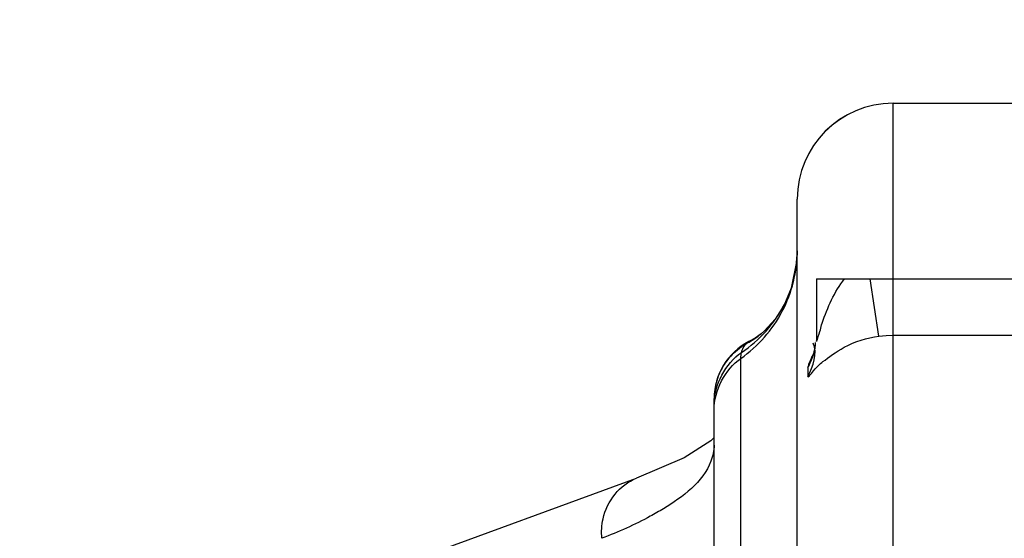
# Model space of a CAD drawing. Header units: millimetres. Extents: x 0 to 11890, y 0 to 8410.
# Tile 69 of 190: x 3524 to 3678, y 7005 to 7087. Entities that reach past the tile are written whole.
import ezdxf

# ---------------------------------------------------------------- set-up
doc = ezdxf.new("R2010")
doc.units = ezdxf.units.MM
doc.header["$LTSCALE"] = 653.95
doc.layers.get('0').update_dxf_attribs({"linetype": 'CONTINUOUS'})
doc.layers.add('304103000077DXF_CONTINUOUS_LINE', color=7, linetype='CONTINUOUS')
doc.layers.add('304199000001_DXF_DIMENSION', color=7, linetype='CONTINUOUS')
doc.styles.get("Standard").update_dxf_attribs({"font": 'txt', "width": 0.7})
doc.dimstyles.new('DIMSTYLE_1', dxfattribs={"dimtxt": 100, "dimasz": 60, "dimexe": 5, "dimexo": 0.2, "dimgap": 2.5, "dimtad": 1, "dimdsep": 46, "dimtxsty": 'Standard', "dimblk": '_FILLED', "dimblk1": '_FILLED', "dimblk2": '_FILLED', "dimcen": 0.09, "dimclrt": 5, "dimazin": 2, "dimtp": 0.01, "dimtm": 0.01, "dimtfac": 1, "dimtofl": 0, "dimtmove": 0, "dimatfit": 3, "dimldrblk": '_FILLED', "dimfxl": 0, "dimtolj": 1, "dimarcsym": 0})

# ---------------------------------------------------------------- blocks, each defined once
blk = doc.blocks.new('_FILLED')
at = {"color": 0, "linetype": 'ByBlock'}
blk.add_solid([(0, 0), (-1, 0.1667), (-1, -0.1667)], dxfattribs=at)
blk = doc.blocks.new('*D33')
at = {"layer": '304199000001_DXF_DIMENSION', "color": 2, "linetype": 'Continuous'}
for p, q in [((3134.92, 5656.09), (3134.92, 6169.54)), ((3134.92, 6119.54), (3427.42, 6119.54)), ((3719.92, 6119.54), (3427.42, 6119.54))]:
    blk.add_line(p, q, dxfattribs=at)
at = {"layer": '304199000001_DXF_DIMENSION', "color": 2, "linetype": 'Continuous', "xscale": 60, "yscale": 60, "zscale": 60, "rotation": 180}
blk.add_blockref('_FILLED', (3134.92, 6119.54), dxfattribs=at)
at = {"layer": '304199000001_DXF_DIMENSION', "color": 2, "linetype": 'Continuous', "xscale": 60, "yscale": 60, "zscale": 60}
blk.add_blockref('_FILLED', (3719.92, 6119.54), dxfattribs=at)

msp = doc.modelspace()

# ---------------------------------------------------------------- linework, layer by layer
at = {"layer": '304103000077DXF_CONTINUOUS_LINE', "color": 9, "linetype": 'Continuous'}
for p, q in [((3660.418, 7056.232), (3660.418, 7073.571)), ((3660.418, 7073.553), (3779.418, 7073.553)), ((3660.418, 7046.091), (3660.418, 7056.232)), ((3658.199, 7037.104), (3656.846, 7046.091)), ((3660.418, 7037.271), (3660.418, 7046.091)), ((3637.398, 7035.914), (3637.857, 7036.253)), ((3660.418, 7002.091), (3660.415, 7037.271)), ((3660.415, 7037.271), (3779.421, 7037.271)), ((3636.611, 6952.843), (3636.611, 7033.643)), ((3647.085, 7032.2), (3647.085, 7030.82))]:
    msp.add_line(p, q, dxfattribs=at)
at = {"layer": '304103000077DXF_CONTINUOUS_LINE', "color": 7, "linetype": 'Continuous'}
for p, q in [((3660.418, 7073.571), (3779.418, 7073.571)), ((3645.418, 6954.552), (3645.418, 7058.571)), ((3648.418, 7046.091), (3648.418, 7036.297)), ((3648.418, 7046.091), (3791.418, 7046.091)), ((3643.415, 7042.087), (3643.423, 7042.103)), ((3639.756, 7037.468), (3639.765, 7037.475)), ((3647.948, 7034.403), (3647.804, 7033.965)), ((3648.238, 7035.627), (3647.948, 7034.403)), ((3632.418, 6950.149), (3632.418, 7027.353)), ((3631.892, 7020.747), (3627.728, 7018.091)), ((3632.418, 7021.264), (3631.892, 7020.747)), ((3627.728, 7018.091), (3620.265, 7014.875)), ((3569.019, 6996.141), (3620.265, 7014.875))]:
    msp.add_line(p, q, dxfattribs=at)
for points in [[(3645.418, 7050.465), (3645.358, 7049.004), (3644.482, 7044.642), (3643.423, 7042.103)], [(3643.415, 7042.087), (3641.98, 7039.781), (3640.31, 7037.934), (3639.765, 7037.475)], [(3639.756, 7037.468), (3638.836, 7036.817), (3637.858, 7036.254)]]:
    msp.add_lwpolyline(points, dxfattribs=at)
at = {"layer": '304103000077DXF_CONTINUOUS_LINE', "color": 9, "linetype": 'Continuous'}
msp.add_lwpolyline([(3658.191, 7037.103), (3659.306, 7037.229), (3660.415, 7037.271)], dxfattribs=at)
at = {"layer": '304103000077DXF_CONTINUOUS_LINE', "color": 7, "linetype": 'Continuous'}
for centre, radius, start in [((3660.418, 7058.571), 15, 90), ((3642.418, 7027.354), 10, 117.13078)]:
    msp.add_arc(centre, radius, start, 180, dxfattribs=at)
at = {"layer": '304103000077DXF_CONTINUOUS_LINE', "color": 9, "linetype": 'Continuous'}
for centre, radius, start, end in [((3660.417, 7058.553), 14.999, 89.9976, 179.98475), ((3628.678, 7051.697), 18.031, 300.7314, 307.9023), ((3628.762, 7051.56), 17.871, 298.89771, 300.72525), ((3644.451, 7035.791), 3.816, 359.97473, 4.99947), ((3642.357, 7027.301), 9.934, 139.99805, 147.31481), ((3642.34, 7027.313), 9.913, 138.61005, 139.99139), ((3642.371, 7027.29), 9.951, 147.30524, 159.15184), ((3642.477, 7027.263), 10.06, 159.22342, 175.68742), ((3642.272, 7027.282), 9.854, 175.7068, 179.99203)]:
    msp.add_arc(centre, radius, start, end, dxfattribs=at)
for points in [[(3643.087, 7041.024), (3644.588, 7043.897), (3645.411, 7047.223), (3645.418, 7050.465)], [(3649.33, 7039.167), (3650.152, 7041.619), (3651.229, 7044.062), (3652.834, 7046.091)], [(3636.713, 7034.578), (3639.502, 7036.442), (3641.883, 7039.102), (3643.415, 7042.087)], [(3636.611, 7033.643), (3639.288, 7035.526), (3641.573, 7038.122), (3643.087, 7041.024)], [(3634.903, 7033.867), (3635.615, 7034.674), (3636.467, 7035.375), (3637.398, 7035.914)], [(3647.085, 7030.82), (3647.894, 7032.385), (3648.66, 7034.458), (3647.889, 7036.042)], [(3632.418, 7026.437), (3632.418, 7029.505), (3634.186, 7032.838), (3636.713, 7034.578)], [(3632.418, 7025.612), (3632.418, 7028.632), (3634.141, 7031.905), (3636.611, 7033.643)]]:
    msp.add_open_spline(points, degree=3, dxfattribs=at)
for points, knots in [([(3648.418, 7036.297), (3648.418, 7036.228), (3649.128, 7038.135), (3649.032, 7038.281), (3649.33, 7039.167)], [0, 0, 0, 0, 0.0692766, 1, 1, 1, 1]), ([(3636.713, 7034.578), (3636.77, 7034.818), (3636.939, 7035.298), (3637.225, 7035.722), (3637.398, 7035.914)], [0, 0, 0, 0, 0.4885597, 1, 1, 1, 1]), ([(3647.085, 7030.82), (3647.084, 7030.572), (3648.465, 7032.322), (3649.464, 7033.184), (3653.28, 7036.004), (3656.308, 7036.815), (3658.191, 7037.103)], [0, 0, 0, 0, 0.0571873, 0.2536666, 0.5605352, 1, 1, 1, 1]), ([(3647.971, 7034.16), (3648.06, 7034.424), (3648.208, 7034.959), (3648.267, 7035.513), (3648.267, 7035.789)], [0, 0, 0, 0, 0.5022937, 1, 1, 1, 1]), ([(3636.611, 7033.643), (3636.611, 7033.801), (3636.625, 7034.115), (3636.676, 7034.426), (3636.713, 7034.578)], [0, 0, 0, 0, 0.502053, 1, 1, 1, 1]), ([(3647.085, 7032.2), (3647.249, 7032.518), (3647.576, 7033.157), (3647.855, 7033.82), (3647.971, 7034.16)], [0, 0, 0, 0, 0.4989099, 1, 1, 1, 1]), ([(3647.383, 7033.151), (3647.337, 7033.039), (3647.257, 7032.836), (3647.186, 7032.63), (3647.157, 7032.536)], [0, 0, 0, 0, 0.5519497, 1, 1, 1, 1]), ([(3647.864, 7034.176), (3647.771, 7033.998), (3647.604, 7033.659), (3647.451, 7033.313), (3647.383, 7033.151)], [0, 0, 0, 0, 0.533281, 1, 1, 1, 1]), ([(3647.157, 7032.536), (3647.136, 7032.469), (3647.106, 7032.359), (3647.084, 7032.245), (3647.085, 7032.2)], [0, 0, 0, 0, 0.6102023, 1, 1, 1, 1]), ([(3632.418, 7020.081), (3632.418, 7019.221), (3631.45, 7014.837), (3627.491, 7011.942), (3624.506, 7010.114)], [0, 0, 0, 0, 0.197238, 1, 1, 1, 1]), ([(3614.86, 7005.48), (3614.778, 7006.498), (3614.922, 7010.258), (3617.688, 7013.936), (3620.256, 7014.872)], [0, 0, 0, 0, 0.2720135, 1, 1, 1, 1]), ([(3624.506, 7010.114), (3623.828, 7009.698), (3620.725, 7007.928), (3617.443, 7006.487), (3614.857, 7005.479)], [0, 0, 0, 0, 0.2226804, 1, 1, 1, 1])]:
    msp.add_open_spline(points, degree=3, knots=knots, dxfattribs=at)

# ---------------------------------------------------------------- dimensions: what is measured, and where the dimension line sits
at = {"layer": '304199000001_DXF_DIMENSION', "color": 2, "linetype": 'Continuous'}
dim = msp.add_linear_dim(base=(3134.918, 6119.54), p1=(3719.918, 8112.212), p2=(3134.918, 5655.891), angle=180, dimstyle='DIMSTYLE_1', dxfattribs=at)
dim.commit()
dim.dimension.update_dxf_attribs({"geometry": '*D33', "text_midpoint": (3322.418, 6119.54), "dimtype": 160})

doc.saveas('drawing.dxf')
